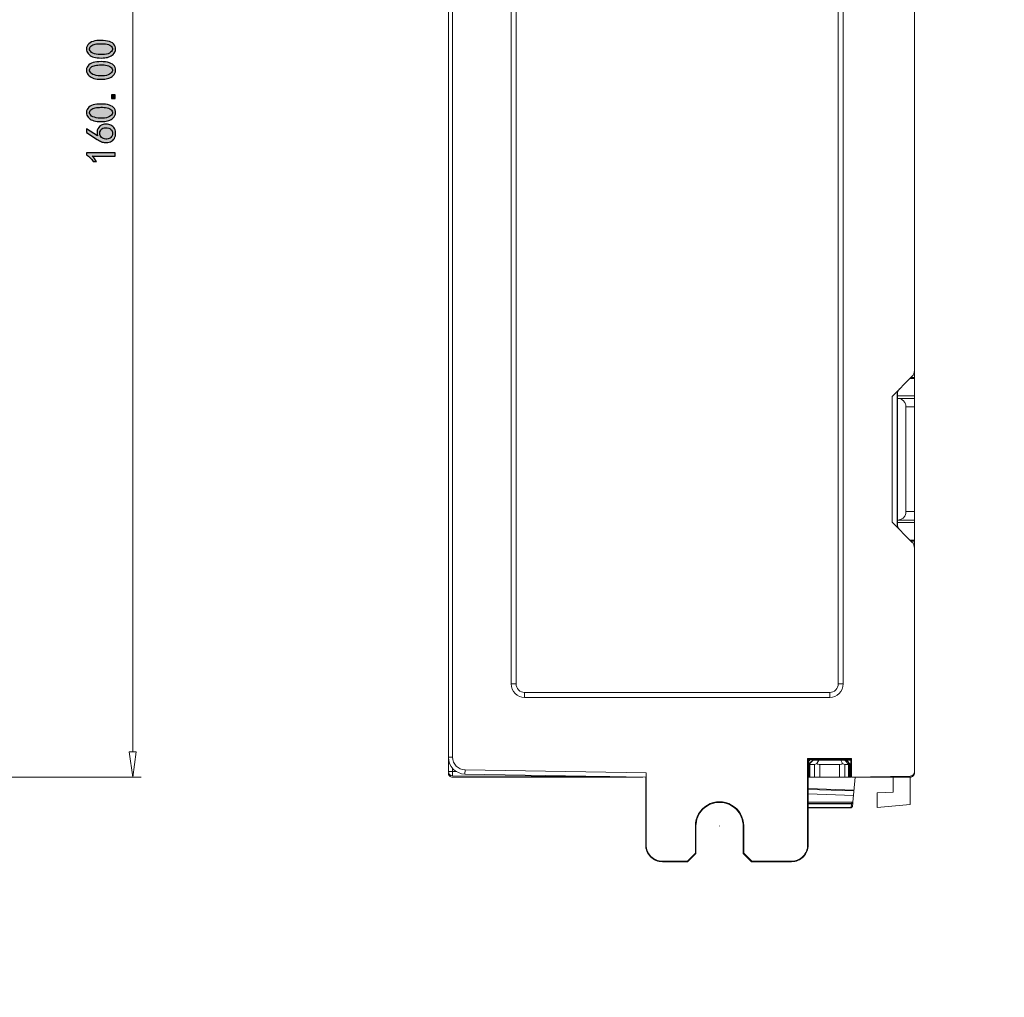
# Model space of a CAD drawing. Header units: millimetres. Extents: x -296 to 295, y -209 to 209.
# Tile 134 of 140: x 63 to 179, y -25 to 91. Entities that reach past the tile are written whole.
import ezdxf

# ---------------------------------------------------------------- set-up
doc = ezdxf.new("R2010")
doc.units = ezdxf.units.MM
doc.header["$MEASUREMENT"] = 0
doc.layers.add('layer 1', color=7, linetype='Continuous')

msp = doc.modelspace()

# ---------------------------------------------------------------- hatches: boundary and pattern name
at = {"layer": 'layer 1'}
h = msp.add_hatch(color=18, dxfattribs=at)
edge = h.paths.add_edge_path()
edge.add_spline(control_points=[(72.3678, 86.1546), (72.0228, 86.168), (71.7495, 86.2163), (71.5478, 86.3013), (71.3461, 86.3855), (71.1795, 86.5063), (71.0495, 86.6621), (70.9195, 86.8188), (70.8545, 87.0105), (70.8545, 87.2388), (70.8545, 87.4663), (70.9486, 87.6646), (71.1378, 87.8346), (71.3261, 88.0038), (71.5636, 88.1146), (71.8503, 88.1663), (72.137, 88.2188), (72.4653, 88.2346), (72.837, 88.2155), (73.2078, 88.1955), (73.5103, 88.1305), (73.7445, 88.0196), (73.9795, 87.9088), (74.142, 87.743), (74.2328, 87.5221), (74.3245, 87.3005), (74.3145, 87.0788), (74.2036, 86.858), (74.0928, 86.6363), (73.947, 86.4805), (73.7645, 86.3888), (73.582, 86.298), (73.3903, 86.233), (73.1878, 86.1938), (72.9861, 86.1546), (72.7128, 86.1413), (72.3678, 86.1546)], knot_values=[0, 0, 0, 0, 0.08333333, 0.08333333, 0.08333333, 0.16666667, 0.16666667, 0.16666667, 0.25, 0.25, 0.25, 0.33333333, 0.33333333, 0.33333333, 0.41666667, 0.41666667, 0.41666667, 0.5, 0.5, 0.5, 0.58333333, 0.58333333, 0.58333333, 0.66666667, 0.66666667, 0.66666667, 0.75, 0.75, 0.75, 0.83333333, 0.83333333, 0.83333333, 0.91666667, 0.91666667, 0.91666667, 1, 1, 1, 1], degree=3, periodic=1)
h = msp.add_hatch(color=18, dxfattribs=at)
edge = h.paths.add_edge_path()
edge.add_spline(control_points=[(72.2503, 86.5646), (72.6086, 86.5255), (72.9278, 86.5388), (73.2078, 86.6038), (73.4878, 86.6688), (73.6861, 86.7763), (73.8036, 86.9263), (73.9203, 87.0755), (73.9436, 87.2288), (73.872, 87.3855), (73.8003, 87.5413), (73.657, 87.6555), (73.442, 87.7271), (73.227, 87.7988), (72.9928, 87.8346), (72.7386, 87.8346), (72.4853, 87.8346), (72.2536, 87.8246), (72.0453, 87.8046), (71.837, 87.7855), (71.6486, 87.7271), (71.4795, 87.6288), (71.3103, 87.5313), (71.222, 87.4013), (71.2153, 87.2388), (71.2086, 87.0755), (71.2903, 86.933), (71.4595, 86.8088), (71.6286, 86.6855), (71.8928, 86.6038), (72.2503, 86.5646)], knot_values=[0, 0, 0, 0, 0.1, 0.1, 0.1, 0.2, 0.2, 0.2, 0.3, 0.3, 0.3, 0.4, 0.4, 0.4, 0.5, 0.5, 0.5, 0.6, 0.6, 0.6, 0.7, 0.7, 0.7, 0.8, 0.8, 0.8, 0.9, 0.9, 0.9, 1, 1, 1, 1], degree=3, periodic=1)
h = msp.add_hatch(color=18, dxfattribs=at)
edge = h.paths.add_edge_path()
edge.add_spline(control_points=[(72.3678, 83.6546), (72.0228, 83.668), (71.7495, 83.7163), (71.5478, 83.8013), (71.3461, 83.8855), (71.1795, 84.0063), (71.0495, 84.1621), (70.9195, 84.3188), (70.8545, 84.5105), (70.8545, 84.7388), (70.8545, 84.9663), (70.9486, 85.1646), (71.1378, 85.3346), (71.3261, 85.5038), (71.5636, 85.6146), (71.8503, 85.6663), (72.137, 85.7188), (72.4653, 85.7346), (72.837, 85.7155), (73.2078, 85.6955), (73.5103, 85.6305), (73.7445, 85.5196), (73.9795, 85.4088), (74.142, 85.243), (74.2328, 85.0221), (74.3245, 84.8005), (74.3145, 84.5788), (74.2036, 84.358), (74.0928, 84.1363), (73.947, 83.9805), (73.7645, 83.8888), (73.582, 83.798), (73.3903, 83.733), (73.1878, 83.6938), (72.9861, 83.6546), (72.7128, 83.6413), (72.3678, 83.6546)], knot_values=[0, 0, 0, 0, 0.08333333, 0.08333333, 0.08333333, 0.16666667, 0.16666667, 0.16666667, 0.25, 0.25, 0.25, 0.33333333, 0.33333333, 0.33333333, 0.41666667, 0.41666667, 0.41666667, 0.5, 0.5, 0.5, 0.58333333, 0.58333333, 0.58333333, 0.66666667, 0.66666667, 0.66666667, 0.75, 0.75, 0.75, 0.83333333, 0.83333333, 0.83333333, 0.91666667, 0.91666667, 0.91666667, 1, 1, 1, 1], degree=3, periodic=1)
h = msp.add_hatch(color=18, dxfattribs=at)
edge = h.paths.add_edge_path()
edge.add_spline(control_points=[(72.2503, 84.0646), (72.6086, 84.0255), (72.9278, 84.0388), (73.2078, 84.1038), (73.4878, 84.1688), (73.6861, 84.2763), (73.8036, 84.4263), (73.9203, 84.5755), (73.9436, 84.7288), (73.872, 84.8855), (73.8003, 85.0413), (73.657, 85.1555), (73.442, 85.2271), (73.227, 85.2988), (72.9928, 85.3346), (72.7386, 85.3346), (72.4853, 85.3346), (72.2536, 85.3246), (72.0453, 85.3046), (71.837, 85.2855), (71.6486, 85.2271), (71.4795, 85.1288), (71.3103, 85.0313), (71.222, 84.9013), (71.2153, 84.7388), (71.2086, 84.5755), (71.2903, 84.433), (71.4595, 84.3088), (71.6286, 84.1855), (71.8928, 84.1038), (72.2503, 84.0646)], knot_values=[0, 0, 0, 0, 0.1, 0.1, 0.1, 0.2, 0.2, 0.2, 0.3, 0.3, 0.3, 0.4, 0.4, 0.4, 0.5, 0.5, 0.5, 0.6, 0.6, 0.6, 0.7, 0.7, 0.7, 0.8, 0.8, 0.8, 0.9, 0.9, 0.9, 1, 1, 1, 1], degree=3, periodic=1)
h = msp.add_hatch(color=18, dxfattribs=at)
edge = h.paths.add_edge_path()
edge.add_spline(control_points=[(74.2528, 81.8188), (74.2528, 81.8188), (74.2528, 81.3696), (74.2528, 81.3696), (74.2528, 81.3696), (73.8228, 81.3696), (73.8228, 81.3696), (73.8228, 81.3696), (73.8228, 81.8188), (73.8228, 81.8188), (73.8228, 81.8188), (74.2528, 81.8188), (74.2528, 81.8188)], knot_values=[0, 0, 0, 0, 0.25, 0.25, 0.25, 0.5, 0.5, 0.5, 0.75, 0.75, 0.75, 1, 1, 1, 1], degree=3, periodic=1)
h = msp.add_hatch(color=18, dxfattribs=at)
edge = h.paths.add_edge_path()
edge.add_spline(control_points=[(72.3678, 78.6546), (72.0228, 78.668), (71.7495, 78.7163), (71.5478, 78.8013), (71.3461, 78.8855), (71.1795, 79.0063), (71.0495, 79.1621), (70.9195, 79.3188), (70.8545, 79.5105), (70.8545, 79.7388), (70.8545, 79.9663), (70.9486, 80.1646), (71.1378, 80.3346), (71.3261, 80.5038), (71.5636, 80.6146), (71.8503, 80.6663), (72.137, 80.7188), (72.4653, 80.7346), (72.837, 80.7155), (73.2078, 80.6955), (73.5103, 80.6305), (73.7445, 80.5196), (73.9795, 80.4088), (74.142, 80.243), (74.2328, 80.0221), (74.3245, 79.8005), (74.3145, 79.5788), (74.2036, 79.358), (74.0928, 79.1363), (73.947, 78.9805), (73.7645, 78.8888), (73.582, 78.798), (73.3903, 78.733), (73.1878, 78.6938), (72.9861, 78.6546), (72.7128, 78.6413), (72.3678, 78.6546)], knot_values=[0, 0, 0, 0, 0.08333333, 0.08333333, 0.08333333, 0.16666667, 0.16666667, 0.16666667, 0.25, 0.25, 0.25, 0.33333333, 0.33333333, 0.33333333, 0.41666667, 0.41666667, 0.41666667, 0.5, 0.5, 0.5, 0.58333333, 0.58333333, 0.58333333, 0.66666667, 0.66666667, 0.66666667, 0.75, 0.75, 0.75, 0.83333333, 0.83333333, 0.83333333, 0.91666667, 0.91666667, 0.91666667, 1, 1, 1, 1], degree=3, periodic=1)
h = msp.add_hatch(color=18, dxfattribs=at)
edge = h.paths.add_edge_path()
edge.add_spline(control_points=[(72.2503, 79.0646), (72.6086, 79.0255), (72.9278, 79.0388), (73.2078, 79.1038), (73.4878, 79.1688), (73.6861, 79.2763), (73.8036, 79.4263), (73.9203, 79.5755), (73.9436, 79.7288), (73.872, 79.8855), (73.8003, 80.0413), (73.657, 80.1555), (73.442, 80.2271), (73.227, 80.2988), (72.9928, 80.3346), (72.7386, 80.3346), (72.4853, 80.3346), (72.2536, 80.3246), (72.0453, 80.3046), (71.837, 80.2855), (71.6486, 80.2271), (71.4795, 80.1288), (71.3103, 80.0313), (71.222, 79.9013), (71.2153, 79.7388), (71.2086, 79.5755), (71.2903, 79.433), (71.4595, 79.3088), (71.6286, 79.1855), (71.8928, 79.1038), (72.2503, 79.0646)], knot_values=[0, 0, 0, 0, 0.1, 0.1, 0.1, 0.2, 0.2, 0.2, 0.3, 0.3, 0.3, 0.4, 0.4, 0.4, 0.5, 0.5, 0.5, 0.6, 0.6, 0.6, 0.7, 0.7, 0.7, 0.8, 0.8, 0.8, 0.9, 0.9, 0.9, 1, 1, 1, 1], degree=3, periodic=1)
h = msp.add_hatch(color=18, dxfattribs=at)
edge = h.paths.add_edge_path()
edge.add_spline(control_points=[(73.0903, 76.1738), (72.902, 76.1871), (72.742, 76.223), (72.612, 76.2813), (72.482, 76.3405), (72.3186, 76.428), (72.1236, 76.5455), (72.1236, 76.5455), (70.8736, 77.3463), (70.8736, 77.3463), (70.8736, 77.3463), (70.8736, 77.7955), (70.8736, 77.7955), (70.8736, 77.7955), (72.1628, 76.9746), (72.1628, 76.9746), (72.072, 77.3263), (72.0845, 77.6063), (72.202, 77.8146), (72.3186, 78.023), (72.4528, 78.163), (72.602, 78.2346), (72.752, 78.3063), (72.9145, 78.3455), (73.0903, 78.3521), (73.2661, 78.358), (73.4386, 78.3321), (73.6078, 78.2738), (73.777, 78.2155), (73.9303, 78.1113), (74.067, 77.9613), (74.2036, 77.8113), (74.2786, 77.603), (74.292, 77.3363), (74.3045, 77.0696), (74.2561, 76.8413), (74.1453, 76.653), (74.0345, 76.4638), (73.8786, 76.3338), (73.6761, 76.2621), (73.4745, 76.1905), (73.2795, 76.1613), (73.0903, 76.1738)], knot_values=[0, 0, 0, 0, 0.07142857, 0.07142857, 0.07142857, 0.14285714, 0.14285714, 0.14285714, 0.21428571, 0.21428571, 0.21428571, 0.28571429, 0.28571429, 0.28571429, 0.35714286, 0.35714286, 0.35714286, 0.42857143, 0.42857143, 0.42857143, 0.5, 0.5, 0.5, 0.57142857, 0.57142857, 0.57142857, 0.64285714, 0.64285714, 0.64285714, 0.71428571, 0.71428571, 0.71428571, 0.78571429, 0.78571429, 0.78571429, 0.85714286, 0.85714286, 0.85714286, 0.92857143, 0.92857143, 0.92857143, 1, 1, 1, 1], degree=3, periodic=1)
h = msp.add_hatch(color=18, dxfattribs=at)
edge = h.paths.add_edge_path()
edge.add_spline(control_points=[(73.7353, 76.7796), (73.8586, 76.8971), (73.927, 77.053), (73.9403, 77.248), (73.9528, 77.4438), (73.8878, 77.6063), (73.7445, 77.7363), (73.602, 77.8671), (73.3936, 77.9321), (73.1195, 77.9321), (72.8461, 77.9321), (72.6578, 77.8505), (72.5536, 77.688), (72.4495, 77.5246), (72.4103, 77.343), (72.4361, 77.1413), (72.462, 76.9388), (72.5603, 76.793), (72.7295, 76.7013), (72.8986, 76.6105), (73.0778, 76.5713), (73.2661, 76.5846), (73.4553, 76.5971), (73.6111, 76.6621), (73.7353, 76.7796)], knot_values=[0, 0, 0, 0, 0.125, 0.125, 0.125, 0.25, 0.25, 0.25, 0.375, 0.375, 0.375, 0.5, 0.5, 0.5, 0.625, 0.625, 0.625, 0.75, 0.75, 0.75, 0.875, 0.875, 0.875, 1, 1, 1, 1], degree=3, periodic=1)
h = msp.add_hatch(color=18, dxfattribs=at)
edge = h.paths.add_edge_path()
edge.add_spline(control_points=[(71.5378, 74.573), (71.707, 74.403), (71.8695, 74.1888), (72.0261, 73.928), (72.0261, 73.928), (71.6553, 73.928), (71.6553, 73.928), (71.4336, 74.2538), (71.1728, 74.5205), (70.8736, 74.7288), (70.8736, 74.7288), (70.8736, 74.963), (70.8736, 74.963), (70.8736, 74.963), (74.2328, 74.963), (74.2328, 74.963), (74.2328, 74.963), (74.2328, 74.573), (74.2328, 74.573), (74.2328, 74.573), (71.5378, 74.573), (71.5378, 74.573)], knot_values=[0, 0, 0, 0, 0.14285714, 0.14285714, 0.14285714, 0.28571429, 0.28571429, 0.28571429, 0.42857143, 0.42857143, 0.42857143, 0.57142857, 0.57142857, 0.57142857, 0.71428571, 0.71428571, 0.71428571, 0.85714286, 0.85714286, 0.85714286, 1, 1, 1, 1], degree=3, periodic=1)
h = msp.add_hatch(color=18, dxfattribs=at)
edge = h.paths.add_edge_path()
edge.add_spline(control_points=[(76.3136, 1.3214), (76.3136, 1.3269), (76.3091, 1.3314), (76.3036, 1.3314), (76.298, 1.3314), (76.2936, 1.3269), (76.2936, 1.3214), (76.2936, 1.3158), (76.298, 1.3114), (76.3036, 1.3114), (76.3091, 1.3114), (76.3136, 1.3158), (76.3136, 1.3214)], knot_values=[0, 0, 0, 0, 0.25, 0.25, 0.25, 0.5, 0.5, 0.5, 0.75, 0.75, 0.75, 1, 1, 1, 1], degree=3, periodic=1)
h = msp.add_hatch(color=18, dxfattribs=at)
edge = h.paths.add_edge_path()
edge.add_spline(control_points=[(145.5597, -4.4286), (145.5597, -4.4231), (145.5552, -4.4186), (145.5497, -4.4186), (145.5442, -4.4186), (145.5397, -4.4231), (145.5397, -4.4286), (145.5397, -4.4342), (145.5442, -4.4386), (145.5497, -4.4386), (145.5552, -4.4386), (145.5597, -4.4342), (145.5597, -4.4286)], knot_values=[0, 0, 0, 0, 0.25, 0.25, 0.25, 0.5, 0.5, 0.5, 0.75, 0.75, 0.75, 1, 1, 1, 1], degree=3, periodic=1)

# ---------------------------------------------------------------- linework, layer by layer
at = {"layer": 'layer 1', "color": 1, "lineweight": 0}
msp.add_open_spline([(295.3283, 209.2747), (295.3283, 209.2747), (295.3283, -208.9236), (295.3283, -208.9236), (295.3283, -208.9236), (-296.1944, -208.9236), (-296.1944, -208.9236), (-296.1944, -208.9236), (-296.1944, 209.2747), (-296.1944, 209.2747), (-296.1944, 209.2747), (295.3283, 209.2747), (295.3283, 209.2747)], degree=3, knots=[0, 0, 0, 0, 0.25, 0.25, 0.25, 0.5, 0.5, 0.5, 0.75, 0.75, 0.75, 1, 1, 1, 1], dxfattribs=at)
at = {"layer": 'layer 1', "color": 5, "lineweight": 0}
msp.add_open_spline([(-281.2487, 194.7284), (-281.2487, 194.7284), (-281.2487, -197.0649), (-281.2487, -197.0649), (-281.2487, -197.0649), (283.3586, -197.0649), (283.3586, -197.0649)], degree=3, knots=[0, 0, 0, 0, 0.5, 0.5, 0.5, 1, 1, 1, 1], dxfattribs=at)
at = {"layer": 'layer 1', "lineweight": 9}
for points in [[(113.5497, 1.9915), (113.5497, 1.9915), (113.5497, 160.6205), (113.5497, 160.6205)], [(114.0497, 159.0115), (114.0497, 159.0115), (114.0497, 3.6926), (114.0497, 3.6926)], [(120.9538, 12.3214), (120.9538, 12.3214), (120.9538, 145.3214), (120.9538, 145.3214)], [(121.5497, 12.3214), (121.5497, 12.3214), (121.5497, 145.3214), (121.5497, 145.3214)], [(159.5497, 145.3214), (159.5497, 145.3214), (159.5497, 12.3214), (159.5497, 12.3214)], [(160.1456, 145.3214), (160.1456, 145.3214), (160.1456, 12.3214), (160.1456, 12.3214)], [(168.5497, 49.2856), (168.5497, 49.2856), (168.5497, 113.3571), (168.5497, 113.3571)], [(168.2568, 48.5785), (168.4443, 48.766), (168.5497, 49.0203), (168.5497, 49.2856)], [(168.5497, 28.3571), (168.5497, 28.3571), (168.5497, 49.2856), (168.5497, 49.2856)], [(168.2568, 48.5785), (168.2568, 48.5785), (165.9223, 46.244), (165.9223, 46.244)], [(168.5497, 48.3563), (168.5497, 48.3563), (168.0346, 48.3563), (168.0346, 48.3563)], [(168.1511, 48.4727), (168.1511, 48.4727), (168.5497, 48.4727), (168.5497, 48.4727)], [(166.7926, 47.1142), (166.605, 46.9267), (166.4997, 46.6724), (166.4997, 46.4071)], [(166.5323, 46.6518), (166.5326, 46.4293), (166.5331, 46.2966), (166.5336, 46.2865)], [(165.9223, 31.3987), (165.9223, 31.3987), (165.9223, 46.244), (165.9223, 46.244)], [(166.4997, 31.2356), (166.4997, 31.2356), (166.4997, 46.4071), (166.4997, 46.4071)], [(166.5336, 46.2865), (166.5336, 46.2865), (168.5497, 46.2865), (168.5497, 46.2865)], [(166.5479, 46.0001), (166.5479, 46.0001), (166.5336, 46.2865), (166.5336, 46.2865)], [(166.5779, 45.9995), (166.5779, 45.9995), (166.5479, 45.9995), (166.5479, 45.9995)], [(166.5479, 45.9995), (166.5479, 45.9995), (166.5479, 31.6432), (166.5479, 31.6432)], [(168.5497, 45.9989), (168.5497, 45.9989), (166.5808, 45.9989), (166.5808, 45.9989)], [(167.5497, 44.9995), (167.5497, 44.9995), (168.5497, 44.9995), (168.5497, 44.9995)], [(167.5497, 44.9995), (167.5497, 44.9995), (167.5497, 32.6432), (167.5497, 32.6432)], [(166.5448, 43.0706), (166.5448, 43.0706), (166.4997, 43.0714), (166.4997, 43.0714)], [(166.5448, 34.5721), (166.5448, 34.5721), (166.4997, 34.5714), (166.4997, 34.5714)], [(168.5497, 32.6432), (168.5497, 32.6432), (167.5497, 32.6432), (167.5497, 32.6432)], [(165.9223, 31.3987), (165.9223, 31.3987), (168.2568, 29.0642), (168.2568, 29.0642)], [(166.5336, 31.3563), (166.5336, 31.3563), (166.5479, 31.6426), (166.5479, 31.6426)], [(166.5479, 31.6432), (166.5479, 31.6432), (166.5797, 31.6432), (166.5797, 31.6432)], [(166.5829, 31.6438), (166.5829, 31.6438), (168.5497, 31.6438), (168.5497, 31.6438)], [(166.4997, 31.2356), (166.4997, 30.9703), (166.605, 30.716), (166.7926, 30.5285)], [(166.5336, 31.3563), (166.5331, 31.3461), (166.5326, 31.2134), (166.5323, 30.9909)], [(168.5497, 31.3563), (168.5497, 31.3563), (166.5336, 31.3563), (166.5336, 31.3563)], [(168.0346, 29.2865), (168.0346, 29.2865), (168.5497, 29.2865), (168.5497, 29.2865)], [(168.5497, 29.17), (168.5497, 29.17), (168.1511, 29.17), (168.1511, 29.17)], [(168.5497, 28.3571), (168.5497, 28.6224), (168.4443, 28.8767), (168.2568, 29.0642)], [(168.5497, 1.9421), (168.5497, 1.9421), (168.5497, 28.3571), (168.5497, 28.3571)], [(120.9538, 12.3214), (120.9538, 12.3214), (121.5497, 12.3214), (121.5497, 12.3214)], [(159.5497, 12.3214), (159.5497, 12.3214), (160.1456, 12.3214), (160.1456, 12.3214)], [(158.5497, 11.3214), (158.5497, 11.3214), (122.5497, 11.3214), (122.5497, 11.3214)], [(122.5497, 11.3214), (122.5497, 11.3214), (122.5497, 10.7255), (122.5497, 10.7255)], [(158.5497, 10.7255), (158.5497, 10.7255), (122.5497, 10.7255), (122.5497, 10.7255)], [(158.5497, 10.7255), (158.5497, 10.7255), (158.5497, 11.3214), (158.5497, 11.3214)], [(76.3036, 1.3214), (76.3036, 1.3214), (75.9036, 4.3214), (75.9036, 4.3214)], [(113.5497, 3.6926), (113.5497, 3.6926), (114.0497, 3.6926), (114.0497, 3.6926)], [(113.5497, 3.6926), (113.5497, 2.6016), (114.424, 1.7119), (115.5148, 1.6929)], [(114.0497, 3.6926), (114.0497, 2.8744), (114.7054, 2.2071), (115.5235, 2.1928)], [(155.9473, 3.5339), (155.9473, 3.5339), (161.1357, 3.5339), (161.1357, 3.5339)], [(156.0497, 3.4316), (156.0497, 3.4316), (155.9473, 3.5339), (155.9473, 3.5339)], [(155.9473, -6.6786), (155.9473, -6.6786), (155.9473, 3.5339), (155.9473, 3.5339)], [(161.0497, 3.4481), (161.0497, 3.4481), (161.1357, 3.5339), (161.1357, 3.5339)], [(161.1357, 3.5339), (161.1357, 3.5339), (161.1357, 1.3214), (161.1357, 1.3214)], [(114.0453, 2.4043), (114.0453, 2.4043), (114.0453, 1.9915), (114.0453, 1.9915)], [(156.0473, 2.1996), (156.0488, 2.2868), (156.0497, 2.4051), (156.0497, 2.5285)], [(156.0497, 3.4315), (156.0497, 3.4315), (158.0498, 3.4315), (158.0498, 3.4315)], [(156.0497, 2.5285), (156.0497, 2.5285), (156.0497, 3.4315), (156.0497, 3.4315)], [(156.0497, 3.3937), (156.0497, 3.3937), (156.2688, 3.3927), (156.2688, 3.3927)], [(156.2688, 3.3927), (156.2688, 3.3927), (156.0497, 3.1595), (156.0497, 3.1595)], [(156.0997, 2.8885), (156.0997, 2.8885), (156.6006, 3.3894), (156.6006, 3.3894)], [(156.0997, 1.3214), (156.0997, 1.3214), (156.0997, 2.8885), (156.0997, 2.8885)], [(156.1255, 2.8487), (156.1255, 2.8487), (156.0997, 2.8233), (156.0997, 2.8233)], [(156.1255, 2.8487), (156.1255, 2.8487), (156.6006, 3.324), (156.6006, 3.324)], [(156.2004, 2.8231), (156.2004, 2.8231), (156.2002, 1.3214), (156.2002, 1.3214)], [(156.7494, 2.8214), (156.7494, 2.8214), (156.2004, 2.8231), (156.2004, 2.8231)], [(156.6006, 3.324), (156.6006, 3.324), (156.6006, 3.3894), (156.6006, 3.3894)], [(156.6006, 3.324), (156.6006, 3.324), (157.2549, 3.322), (157.2549, 3.322)], [(156.7492, 1.3214), (156.7492, 1.3214), (156.7494, 2.8214), (156.7494, 2.8214)], [(157.0241, 2.9216), (157.0241, 2.9216), (157.2549, 3.322), (157.2549, 3.322)], [(157.0241, 2.9216), (157.138, 2.8558), (157.2672, 2.8212), (157.3987, 2.8212)], [(159.8445, 3.322), (159.8445, 3.322), (157.2549, 3.322), (157.2549, 3.322)], [(159.7006, 2.8212), (159.7006, 2.8212), (157.3987, 2.8212), (157.3987, 2.8212)], [(157.3987, 1.3214), (157.3987, 1.3214), (157.3987, 2.8212), (157.3987, 2.8212)], [(161.0497, 3.4319), (161.0497, 3.4319), (158.0498, 3.431), (158.0498, 3.431)], [(159.854, 3.341), (159.854, 3.341), (159.0954, 3.341), (159.0954, 3.341)], [(159.7006, 2.8212), (159.8321, 2.8212), (159.9613, 2.8558), (160.0753, 2.9216)], [(159.7006, 2.8212), (159.7006, 2.8212), (159.7006, 1.3214), (159.7006, 1.3214)], [(159.8445, 3.322), (159.8445, 3.322), (160.324, 3.3235), (160.324, 3.3235)], [(160.0753, 2.9216), (160.0753, 2.9216), (159.8445, 3.322), (159.8445, 3.322)], [(160.5226, 3.3308), (160.5226, 3.3308), (160.324, 3.3235), (160.324, 3.3235)], [(160.8131, 2.8273), (160.8131, 2.8273), (160.324, 3.3235), (160.324, 3.3235)], [(160.7759, 2.8227), (160.7759, 2.8227), (160.35, 2.8214), (160.35, 2.8214)], [(160.35, 2.8214), (160.35, 2.8214), (160.3502, 1.3214), (160.3502, 1.3214)], [(160.5226, 3.3308), (160.5226, 3.3308), (161.0497, 3.3308), (161.0497, 3.3308)], [(160.9997, 2.829), (160.9997, 2.829), (160.5226, 3.3308), (160.5226, 3.3308)], [(160.8131, 2.8273), (160.801, 2.824), (160.7884, 2.8227), (160.7759, 2.8227)], [(160.7761, 1.3214), (160.7761, 1.3214), (160.7759, 2.8227), (160.7759, 2.8227)], [(160.9997, 2.829), (160.9997, 2.829), (160.876, 2.7778), (160.876, 2.7778)], [(160.876, 2.7778), (160.876, 2.7778), (160.8761, 1.3214), (160.8761, 1.3214)], [(160.9988, 2.8299), (160.9988, 2.8299), (161.0497, 2.8299), (161.0497, 2.8299)], [(160.9997, 2.8299), (160.9997, 2.8299), (160.9997, 1.3214), (160.9997, 1.3214)], [(161.0497, 3.4486), (161.0497, 3.4486), (161.0497, 1.3198), (161.0497, 1.3198)], [(113.5497, 1.9915), (113.5497, 1.9915), (114.0453, 1.9915), (114.0453, 1.9915)], [(113.5497, 1.9915), (113.5497, 1.7164), (113.7719, 1.493), (114.0471, 1.4915)], [(114.5439, 1.9889), (114.5439, 1.9889), (114.0453, 1.9915), (114.0453, 1.9915)], [(114.0471, 1.4915), (114.0471, 1.4915), (132.6212, 1.3943), (132.6212, 1.3943)], [(136.5031, 1.3214), (136.5031, 1.3214), (114.0497, 1.3214), (114.0497, 1.3214)], [(115.5235, 2.1928), (115.5235, 2.1928), (115.5148, 1.6929), (115.5148, 1.6929)], [(136.8933, 1.3197), (136.8933, 1.3197), (115.5148, 1.6929), (115.5148, 1.6929)], [(136.902, 1.8196), (136.902, 1.8196), (115.5235, 2.1928), (115.5235, 2.1928)], [(136.8337, -6.6786), (136.8337, -6.6786), (136.8337, 1.3208), (136.8337, 1.3208)], [(136.902, 1.8197), (136.902, 1.8197), (136.902, -6.6786), (136.902, -6.6786)], [(156.0186, 1.3567), (156.0186, 1.3567), (156.0186, -6.6786), (156.0186, -6.6786)], [(156.0473, 2.1996), (156.0473, 2.1996), (156.035, 1.4927), (156.035, 1.4927)], [(156.0497, 1.3223), (156.0497, 1.3223), (156.0497, 1.4683), (156.0497, 1.4683)], [(156.0997, 1.3214), (156.0997, 1.3214), (161.0497, 1.3214), (161.0497, 1.3214)], [(161.0497, 1.3198), (161.0497, 1.3198), (168.0584, 1.4422), (168.0584, 1.4422)], [(161.1357, 1.3214), (161.1357, 1.3214), (168.0497, 1.3214), (168.0497, 1.3214)], [(161.291, -1.6359), (161.291, -1.6359), (161.5497, 1.3214), (161.5497, 1.3214)], [(166.0486, 1.3228), (166.0486, 1.3228), (166.0486, -0.4482), (166.0486, -0.4482)], [(168.0497, -1.9124), (168.0497, -1.9124), (168.0497, 1.3214), (168.0497, 1.3214)], [(168.0584, 1.4422), (168.3311, 1.4469), (168.5497, 1.6694), (168.5497, 1.9421)], [(156.0186, 0), (156.0186, 0), (161.4176, -0.1885), (161.4176, -0.1885)], [(156.0186, -0.1149), (156.0186, -0.1149), (161.4076, -0.3031), (161.4076, -0.3031)], [(161.362, -0.8241), (161.362, -0.8241), (156.0186, -0.6381), (156.0186, -0.6381)], [(166.0486, -0.4482), (166.0486, -0.4482), (164.1508, -0.531), (164.1508, -0.531)], [(164.1508, -0.531), (164.1508, -0.531), (164.1508, -2.2536), (164.1508, -2.2536)], [(156.0186, -1.6359), (156.0186, -1.6359), (161.291, -1.6359), (161.291, -1.6359)], [(161.1352, -1.7786), (161.1352, -1.7786), (156.0186, -1.7786), (156.0186, -1.7786)], [(156.0186, -1.8054), (156.0186, -1.8054), (161.131, -1.8054), (161.131, -1.8054)], [(161.0919, -2.2519), (161.0919, -2.2519), (156.0186, -2.2519), (156.0186, -2.2519)], [(156.0186, -2.2786), (156.0186, -2.2786), (161.0914, -2.2786), (161.0914, -2.2786)], [(161.2472, -2.1359), (161.2472, -2.1359), (161.0914, -2.2786), (161.0914, -2.2786)], [(161.0914, -2.2786), (161.0914, -2.2786), (161.0919, -2.2519), (161.0919, -2.2519)], [(161.0919, -2.2519), (161.0919, -2.2519), (161.131, -1.8054), (161.131, -1.8054)], [(161.0919, -2.2519), (161.1431, -2.2123), (161.1954, -2.1742), (161.2472, -2.1356)], [(161.131, -1.8054), (161.131, -1.8054), (161.2868, -1.6836), (161.2868, -1.6836)], [(161.1352, -1.7786), (161.1352, -1.7786), (161.291, -1.6359), (161.291, -1.6359)], [(161.2868, -1.6836), (161.2868, -1.6836), (161.2472, -2.1359), (161.2472, -2.1359)], [(164.1508, -2.2536), (164.1508, -2.2536), (168.0497, -1.9124), (168.0497, -1.9124)], [(142.7666, -4.4286), (142.7666, -4.4286), (142.6973, -4.4286), (142.6973, -4.4286)], [(142.6973, -7.6363), (142.6973, -7.6363), (142.6973, -4.4286), (142.6973, -4.4286)], [(142.7666, -4.4286), (142.7666, -4.4286), (142.7666, -7.6649), (142.7666, -7.6649)], [(148.402, -4.4286), (148.402, -4.4286), (148.3319, -4.4286), (148.3319, -4.4286)], [(148.3319, -7.6653), (148.3319, -7.6653), (148.3319, -4.4286), (148.3319, -4.4286)], [(148.402, -4.4286), (148.402, -4.4286), (148.402, -7.6363), (148.402, -7.6363)], [(136.8337, -6.6786), (136.8337, -6.6786), (136.902, -6.6786), (136.902, -6.6786)], [(155.9473, -6.6786), (155.9473, -6.6786), (156.0186, -6.6786), (156.0186, -6.6786)], [(142.6973, -7.6363), (142.6973, -7.6363), (141.7573, -8.5763), (141.7573, -8.5763)], [(141.7861, -8.6452), (141.7861, -8.6452), (142.7666, -7.6649), (142.7666, -7.6649)], [(142.7666, -7.6649), (142.7666, -7.6649), (142.6973, -7.6363), (142.6973, -7.6363)], [(148.3319, -7.6653), (148.3319, -7.6653), (148.402, -7.6363), (148.402, -7.6363)], [(148.3319, -7.6653), (148.3319, -7.6653), (149.3133, -8.6469), (149.3133, -8.6469)], [(149.3421, -8.5763), (149.3421, -8.5763), (148.402, -7.6363), (148.402, -7.6363)], [(138.8, -8.5763), (138.8, -8.5763), (141.7573, -8.5763), (141.7573, -8.5763)], [(138.8, -8.5763), (138.8, -8.5763), (138.8, -8.645), (138.8, -8.645)], [(141.786, -8.6454), (141.786, -8.6454), (138.8, -8.645), (138.8, -8.645)], [(141.786, -8.6453), (141.786, -8.6453), (141.7573, -8.5763), (141.7573, -8.5763)], [(149.3131, -8.6466), (149.3131, -8.6466), (149.3421, -8.5763), (149.3421, -8.5763)], [(154.0501, -8.6473), (154.0501, -8.6473), (149.3131, -8.6466), (149.3131, -8.6466)], [(149.3421, -8.5763), (149.3421, -8.5763), (154.0501, -8.5763), (154.0501, -8.5763)], [(154.0501, -8.6473), (154.0501, -8.6473), (154.0501, -8.5763), (154.0501, -8.5763)]]:
    msp.add_open_spline(points, degree=3, dxfattribs=at)
at = {"layer": 'layer 1', "lineweight": 0}
for points in [[(76.3036, 158.3214), (76.3036, 158.3214), (76.3036, 4.3214), (76.3036, 4.3214)], [(-16.1696, 1.3214), (-16.1696, 1.3214), (77.3036, 1.3214), (77.3036, 1.3214)]]:
    msp.add_open_spline(points, degree=3, dxfattribs=at)
at = {"layer": 'layer 1'}
for points, knots in [([(72.3678, 86.1546), (72.0228, 86.168), (71.7495, 86.2163), (71.5478, 86.3013), (71.3461, 86.3855), (71.1795, 86.5063), (71.0495, 86.6621), (70.9195, 86.8188), (70.8545, 87.0105), (70.8545, 87.2388), (70.8545, 87.4663), (70.9486, 87.6646), (71.1378, 87.8346), (71.3261, 88.0038), (71.5636, 88.1146), (71.8503, 88.1663), (72.137, 88.2188), (72.4653, 88.2346), (72.837, 88.2155), (73.2078, 88.1955), (73.5103, 88.1305), (73.7445, 88.0196), (73.9795, 87.9088), (74.142, 87.743), (74.2328, 87.5221), (74.3245, 87.3005), (74.3145, 87.0788), (74.2036, 86.858), (74.0928, 86.6363), (73.947, 86.4805), (73.7645, 86.3888), (73.582, 86.298), (73.3903, 86.233), (73.1878, 86.1938), (72.9861, 86.1546), (72.7128, 86.1413), (72.3678, 86.1546)], [0, 0, 0, 0, 0.08333333, 0.08333333, 0.08333333, 0.16666667, 0.16666667, 0.16666667, 0.25, 0.25, 0.25, 0.33333333, 0.33333333, 0.33333333, 0.41666667, 0.41666667, 0.41666667, 0.5, 0.5, 0.5, 0.58333333, 0.58333333, 0.58333333, 0.66666667, 0.66666667, 0.66666667, 0.75, 0.75, 0.75, 0.83333333, 0.83333333, 0.83333333, 0.91666667, 0.91666667, 0.91666667, 1, 1, 1, 1]), ([(72.2503, 86.5646), (72.6086, 86.5255), (72.9278, 86.5388), (73.2078, 86.6038), (73.4878, 86.6688), (73.6861, 86.7763), (73.8036, 86.9263), (73.9203, 87.0755), (73.9436, 87.2288), (73.872, 87.3855), (73.8003, 87.5413), (73.657, 87.6555), (73.442, 87.7271), (73.227, 87.7988), (72.9928, 87.8346), (72.7386, 87.8346), (72.4853, 87.8346), (72.2536, 87.8246), (72.0453, 87.8046), (71.837, 87.7855), (71.6486, 87.7271), (71.4795, 87.6288), (71.3103, 87.5313), (71.222, 87.4013), (71.2153, 87.2388), (71.2086, 87.0755), (71.2903, 86.933), (71.4595, 86.8088), (71.6286, 86.6855), (71.8928, 86.6038), (72.2503, 86.5646)], [0, 0, 0, 0, 0.1, 0.1, 0.1, 0.2, 0.2, 0.2, 0.3, 0.3, 0.3, 0.4, 0.4, 0.4, 0.5, 0.5, 0.5, 0.6, 0.6, 0.6, 0.7, 0.7, 0.7, 0.8, 0.8, 0.8, 0.9, 0.9, 0.9, 1, 1, 1, 1]), ([(72.3678, 83.6546), (72.0228, 83.668), (71.7495, 83.7163), (71.5478, 83.8013), (71.3461, 83.8855), (71.1795, 84.0063), (71.0495, 84.1621), (70.9195, 84.3188), (70.8545, 84.5105), (70.8545, 84.7388), (70.8545, 84.9663), (70.9486, 85.1646), (71.1378, 85.3346), (71.3261, 85.5038), (71.5636, 85.6146), (71.8503, 85.6663), (72.137, 85.7188), (72.4653, 85.7346), (72.837, 85.7155), (73.2078, 85.6955), (73.5103, 85.6305), (73.7445, 85.5196), (73.9795, 85.4088), (74.142, 85.243), (74.2328, 85.0221), (74.3245, 84.8005), (74.3145, 84.5788), (74.2036, 84.358), (74.0928, 84.1363), (73.947, 83.9805), (73.7645, 83.8888), (73.582, 83.798), (73.3903, 83.733), (73.1878, 83.6938), (72.9861, 83.6546), (72.7128, 83.6413), (72.3678, 83.6546)], [0, 0, 0, 0, 0.08333333, 0.08333333, 0.08333333, 0.16666667, 0.16666667, 0.16666667, 0.25, 0.25, 0.25, 0.33333333, 0.33333333, 0.33333333, 0.41666667, 0.41666667, 0.41666667, 0.5, 0.5, 0.5, 0.58333333, 0.58333333, 0.58333333, 0.66666667, 0.66666667, 0.66666667, 0.75, 0.75, 0.75, 0.83333333, 0.83333333, 0.83333333, 0.91666667, 0.91666667, 0.91666667, 1, 1, 1, 1]), ([(72.2503, 84.0646), (72.6086, 84.0255), (72.9278, 84.0388), (73.2078, 84.1038), (73.4878, 84.1688), (73.6861, 84.2763), (73.8036, 84.4263), (73.9203, 84.5755), (73.9436, 84.7288), (73.872, 84.8855), (73.8003, 85.0413), (73.657, 85.1555), (73.442, 85.2271), (73.227, 85.2988), (72.9928, 85.3346), (72.7386, 85.3346), (72.4853, 85.3346), (72.2536, 85.3246), (72.0453, 85.3046), (71.837, 85.2855), (71.6486, 85.2271), (71.4795, 85.1288), (71.3103, 85.0313), (71.222, 84.9013), (71.2153, 84.7388), (71.2086, 84.5755), (71.2903, 84.433), (71.4595, 84.3088), (71.6286, 84.1855), (71.8928, 84.1038), (72.2503, 84.0646)], [0, 0, 0, 0, 0.1, 0.1, 0.1, 0.2, 0.2, 0.2, 0.3, 0.3, 0.3, 0.4, 0.4, 0.4, 0.5, 0.5, 0.5, 0.6, 0.6, 0.6, 0.7, 0.7, 0.7, 0.8, 0.8, 0.8, 0.9, 0.9, 0.9, 1, 1, 1, 1]), ([(74.2528, 81.8188), (74.2528, 81.8188), (74.2528, 81.3696), (74.2528, 81.3696), (74.2528, 81.3696), (73.8228, 81.3696), (73.8228, 81.3696), (73.8228, 81.3696), (73.8228, 81.8188), (73.8228, 81.8188), (73.8228, 81.8188), (74.2528, 81.8188), (74.2528, 81.8188)], [0, 0, 0, 0, 0.25, 0.25, 0.25, 0.5, 0.5, 0.5, 0.75, 0.75, 0.75, 1, 1, 1, 1]), ([(72.3678, 78.6546), (72.0228, 78.668), (71.7495, 78.7163), (71.5478, 78.8013), (71.3461, 78.8855), (71.1795, 79.0063), (71.0495, 79.1621), (70.9195, 79.3188), (70.8545, 79.5105), (70.8545, 79.7388), (70.8545, 79.9663), (70.9486, 80.1646), (71.1378, 80.3346), (71.3261, 80.5038), (71.5636, 80.6146), (71.8503, 80.6663), (72.137, 80.7188), (72.4653, 80.7346), (72.837, 80.7155), (73.2078, 80.6955), (73.5103, 80.6305), (73.7445, 80.5196), (73.9795, 80.4088), (74.142, 80.243), (74.2328, 80.0221), (74.3245, 79.8005), (74.3145, 79.5788), (74.2036, 79.358), (74.0928, 79.1363), (73.947, 78.9805), (73.7645, 78.8888), (73.582, 78.798), (73.3903, 78.733), (73.1878, 78.6938), (72.9861, 78.6546), (72.7128, 78.6413), (72.3678, 78.6546)], [0, 0, 0, 0, 0.08333333, 0.08333333, 0.08333333, 0.16666667, 0.16666667, 0.16666667, 0.25, 0.25, 0.25, 0.33333333, 0.33333333, 0.33333333, 0.41666667, 0.41666667, 0.41666667, 0.5, 0.5, 0.5, 0.58333333, 0.58333333, 0.58333333, 0.66666667, 0.66666667, 0.66666667, 0.75, 0.75, 0.75, 0.83333333, 0.83333333, 0.83333333, 0.91666667, 0.91666667, 0.91666667, 1, 1, 1, 1]), ([(72.2503, 79.0646), (72.6086, 79.0255), (72.9278, 79.0388), (73.2078, 79.1038), (73.4878, 79.1688), (73.6861, 79.2763), (73.8036, 79.4263), (73.9203, 79.5755), (73.9436, 79.7288), (73.872, 79.8855), (73.8003, 80.0413), (73.657, 80.1555), (73.442, 80.2271), (73.227, 80.2988), (72.9928, 80.3346), (72.7386, 80.3346), (72.4853, 80.3346), (72.2536, 80.3246), (72.0453, 80.3046), (71.837, 80.2855), (71.6486, 80.2271), (71.4795, 80.1288), (71.3103, 80.0313), (71.222, 79.9013), (71.2153, 79.7388), (71.2086, 79.5755), (71.2903, 79.433), (71.4595, 79.3088), (71.6286, 79.1855), (71.8928, 79.1038), (72.2503, 79.0646)], [0, 0, 0, 0, 0.1, 0.1, 0.1, 0.2, 0.2, 0.2, 0.3, 0.3, 0.3, 0.4, 0.4, 0.4, 0.5, 0.5, 0.5, 0.6, 0.6, 0.6, 0.7, 0.7, 0.7, 0.8, 0.8, 0.8, 0.9, 0.9, 0.9, 1, 1, 1, 1]), ([(73.0903, 76.1738), (72.902, 76.1871), (72.742, 76.223), (72.612, 76.2813), (72.482, 76.3405), (72.3186, 76.428), (72.1236, 76.5455), (72.1236, 76.5455), (70.8736, 77.3463), (70.8736, 77.3463), (70.8736, 77.3463), (70.8736, 77.7955), (70.8736, 77.7955), (70.8736, 77.7955), (72.1628, 76.9746), (72.1628, 76.9746), (72.072, 77.3263), (72.0845, 77.6063), (72.202, 77.8146), (72.3186, 78.023), (72.4528, 78.163), (72.602, 78.2346), (72.752, 78.3063), (72.9145, 78.3455), (73.0903, 78.3521), (73.2661, 78.358), (73.4386, 78.3321), (73.6078, 78.2738), (73.777, 78.2155), (73.9303, 78.1113), (74.067, 77.9613), (74.2036, 77.8113), (74.2786, 77.603), (74.292, 77.3363), (74.3045, 77.0696), (74.2561, 76.8413), (74.1453, 76.653), (74.0345, 76.4638), (73.8786, 76.3338), (73.6761, 76.2621), (73.4745, 76.1905), (73.2795, 76.1613), (73.0903, 76.1738)], [0, 0, 0, 0, 0.07142857, 0.07142857, 0.07142857, 0.14285714, 0.14285714, 0.14285714, 0.21428571, 0.21428571, 0.21428571, 0.28571429, 0.28571429, 0.28571429, 0.35714286, 0.35714286, 0.35714286, 0.42857143, 0.42857143, 0.42857143, 0.5, 0.5, 0.5, 0.57142857, 0.57142857, 0.57142857, 0.64285714, 0.64285714, 0.64285714, 0.71428571, 0.71428571, 0.71428571, 0.78571429, 0.78571429, 0.78571429, 0.85714286, 0.85714286, 0.85714286, 0.92857143, 0.92857143, 0.92857143, 1, 1, 1, 1]), ([(73.7353, 76.7796), (73.8586, 76.8971), (73.927, 77.053), (73.9403, 77.248), (73.9528, 77.4438), (73.8878, 77.6063), (73.7445, 77.7363), (73.602, 77.8671), (73.3936, 77.9321), (73.1195, 77.9321), (72.8461, 77.9321), (72.6578, 77.8505), (72.5536, 77.688), (72.4495, 77.5246), (72.4103, 77.343), (72.4361, 77.1413), (72.462, 76.9388), (72.5603, 76.793), (72.7295, 76.7013), (72.8986, 76.6105), (73.0778, 76.5713), (73.2661, 76.5846), (73.4553, 76.5971), (73.6111, 76.6621), (73.7353, 76.7796)], [0, 0, 0, 0, 0.125, 0.125, 0.125, 0.25, 0.25, 0.25, 0.375, 0.375, 0.375, 0.5, 0.5, 0.5, 0.625, 0.625, 0.625, 0.75, 0.75, 0.75, 0.875, 0.875, 0.875, 1, 1, 1, 1]), ([(71.5378, 74.573), (71.707, 74.403), (71.8695, 74.1888), (72.0261, 73.928), (72.0261, 73.928), (71.6553, 73.928), (71.6553, 73.928), (71.4336, 74.2538), (71.1728, 74.5205), (70.8736, 74.7288), (70.8736, 74.7288), (70.8736, 74.963), (70.8736, 74.963), (70.8736, 74.963), (74.2328, 74.963), (74.2328, 74.963), (74.2328, 74.963), (74.2328, 74.573), (74.2328, 74.573), (74.2328, 74.573), (71.5378, 74.573), (71.5378, 74.573)], [0, 0, 0, 0, 0.14285714, 0.14285714, 0.14285714, 0.28571429, 0.28571429, 0.28571429, 0.42857143, 0.42857143, 0.42857143, 0.57142857, 0.57142857, 0.57142857, 0.71428571, 0.71428571, 0.71428571, 0.85714286, 0.85714286, 0.85714286, 1, 1, 1, 1])]:
    msp.add_open_spline(points, degree=3, knots=knots, dxfattribs=at)
at = {"layer": 'layer 1', "lineweight": 9}
for points, knots in [([(166.5779, 45.9995), (166.6887, 45.9959), (166.7998, 45.9738), (166.904, 45.9342), (167.0147, 45.8921), (167.1178, 45.8303), (167.207, 45.7526), (167.3072, 45.6653), (167.3899, 45.5578), (167.4484, 45.4378), (167.5146, 45.3017), (167.5497, 45.1494), (167.5497, 44.9995)], [0, 0, 0, 0, 0.25, 0.25, 0.25, 0.5, 0.5, 0.5, 0.75, 0.75, 0.75, 1, 1, 1, 1]), ([(167.5497, 32.6432), (167.5497, 32.4934), (167.5147, 32.3414), (167.4486, 32.2054), (167.3903, 32.0855), (167.3077, 31.9781), (167.2078, 31.8908), (167.1187, 31.813), (167.0159, 31.7512), (166.9053, 31.709), (166.8013, 31.6693), (166.6904, 31.6471), (166.5797, 31.6432)], [0, 0, 0, 0, 0.25, 0.25, 0.25, 0.5, 0.5, 0.5, 0.75, 0.75, 0.75, 1, 1, 1, 1]), ([(120.9538, 12.3214), (120.9538, 11.8981), (121.1219, 11.4922), (121.4212, 11.1929), (121.7205, 10.8936), (122.1264, 10.7255), (122.5497, 10.7255)], [0, 0, 0, 0, 0.5, 0.5, 0.5, 1, 1, 1, 1]), ([(121.5497, 12.3214), (121.5497, 12.0561), (121.655, 11.8018), (121.8426, 11.6142), (122.0301, 11.4267), (122.2845, 11.3214), (122.5497, 11.3214)], [0, 0, 0, 0, 0.5, 0.5, 0.5, 1, 1, 1, 1]), ([(158.5497, 10.7255), (158.9729, 10.7255), (159.3789, 10.8936), (159.6781, 11.1929), (159.9774, 11.4922), (160.1456, 11.8981), (160.1456, 12.3214)], [0, 0, 0, 0, 0.5, 0.5, 0.5, 1, 1, 1, 1]), ([(158.5497, 11.3214), (158.8149, 11.3214), (159.0693, 11.4267), (159.2568, 11.6142), (159.4443, 11.8018), (159.5497, 12.0561), (159.5497, 12.3214)], [0, 0, 0, 0, 0.5, 0.5, 0.5, 1, 1, 1, 1]), ([(75.9036, 4.3214), (75.9036, 4.3214), (76.7036, 4.3214), (76.7036, 4.3214), (76.7036, 4.3214), (76.3036, 1.3214), (76.3036, 1.3214)], [0, 0, 0, 0, 0.5, 0.5, 0.5, 1, 1, 1, 1]), ([(156.2007, 2.8231), (156.1929, 2.8231), (156.1851, 2.8235), (156.1773, 2.8247), (156.1583, 2.8276), (156.1389, 2.8353), (156.1255, 2.8487)], [0, 0, 0, 0, 0.5, 0.5, 0.5, 1, 1, 1, 1]), ([(156.2688, 3.3927), (156.3169, 3.3924), (156.3651, 3.3922), (156.4131, 3.3919), (156.4321, 3.3917), (156.4511, 3.3915), (156.4702, 3.3915), (156.4858, 3.3914), (156.5016, 3.3914), (156.517, 3.391), (156.529, 3.3908), (156.5408, 3.3904), (156.5535, 3.3906), (156.5625, 3.3908), (156.572, 3.3913), (156.5796, 3.3902), (156.5842, 3.3895), (156.5881, 3.3883), (156.5953, 3.3898), (156.5977, 3.3903), (156.6006, 3.3911), (156.6006, 3.3894)], [0, 0, 0, 0, 0.14285714, 0.14285714, 0.14285714, 0.28571429, 0.28571429, 0.28571429, 0.42857143, 0.42857143, 0.42857143, 0.57142857, 0.57142857, 0.57142857, 0.71428571, 0.71428571, 0.71428571, 0.85714286, 0.85714286, 0.85714286, 1, 1, 1, 1]), ([(157.0241, 2.9216), (156.9756, 2.8937), (156.9259, 2.8684), (156.8731, 2.8484), (156.8333, 2.8334), (156.7918, 2.8213), (156.7498, 2.8214)], [0, 0, 0, 0, 0.5, 0.5, 0.5, 1, 1, 1, 1]), ([(160.3496, 2.8214), (160.3075, 2.8213), (160.266, 2.8334), (160.2263, 2.8484), (160.1735, 2.8684), (160.1237, 2.8937), (160.0753, 2.9216)], [0, 0, 0, 0, 0.5, 0.5, 0.5, 1, 1, 1, 1]), ([(160.8758, 2.7777), (160.8734, 2.7771), (160.8712, 2.7791), (160.8692, 2.7809), (160.8645, 2.7848), (160.8603, 2.7875), (160.8561, 2.7906), (160.8498, 2.7952), (160.8435, 2.8008), (160.8373, 2.8062), (160.8291, 2.8133), (160.8211, 2.8202), (160.8131, 2.8273)], [0, 0, 0, 0, 0.25, 0.25, 0.25, 0.5, 0.5, 0.5, 0.75, 0.75, 0.75, 1, 1, 1, 1]), ([(76.3136, 1.3214), (76.3136, 1.3269), (76.3091, 1.3314), (76.3036, 1.3314), (76.298, 1.3314), (76.2936, 1.3269), (76.2936, 1.3214), (76.2936, 1.3158), (76.298, 1.3114), (76.3036, 1.3114), (76.3091, 1.3114), (76.3136, 1.3158), (76.3136, 1.3214)], [0, 0, 0, 0, 0.25, 0.25, 0.25, 0.5, 0.5, 0.5, 0.75, 0.75, 0.75, 1, 1, 1, 1]), ([(113.5497, 1.8214), (113.5497, 1.6887), (113.6024, 1.5616), (113.6961, 1.4678), (113.7899, 1.374), (113.9171, 1.3214), (114.0497, 1.3214)], [0, 0, 0, 0, 0.5, 0.5, 0.5, 1, 1, 1, 1]), ([(114.0453, 1.9915), (114.045, 1.9278), (114.0447, 1.8641), (114.0446, 1.8004), (114.0446, 1.7716), (114.0446, 1.7428), (114.0446, 1.7139), (114.0446, 1.6887), (114.0446, 1.6634), (114.0447, 1.6382), (114.0448, 1.6175), (114.045, 1.5969), (114.0451, 1.5761), (114.0451, 1.5606), (114.0452, 1.545), (114.0456, 1.5298), (114.0457, 1.5244), (114.0459, 1.519), (114.0459, 1.5133), (114.0459, 1.5091), (114.0458, 1.5049), (114.0463, 1.5013), (114.0466, 1.4991), (114.0471, 1.4972), (114.0466, 1.494), (114.0465, 1.4929), (114.0462, 1.4917), (114.0471, 1.4915)], [0, 0, 0, 0, 0.11111111, 0.11111111, 0.11111111, 0.22222222, 0.22222222, 0.22222222, 0.33333333, 0.33333333, 0.33333333, 0.44444444, 0.44444444, 0.44444444, 0.55555556, 0.55555556, 0.55555556, 0.66666667, 0.66666667, 0.66666667, 0.77777778, 0.77777778, 0.77777778, 0.88888889, 0.88888889, 0.88888889, 1, 1, 1, 1]), ([(168.0497, 1.3214), (168.1823, 1.3214), (168.3095, 1.374), (168.4032, 1.4678), (168.497, 1.5616), (168.5497, 1.6887), (168.5497, 1.8214)], [0, 0, 0, 0, 0.5, 0.5, 0.5, 1, 1, 1, 1]), ([(148.402, -4.4286), (148.402, -3.4096), (147.8584, -2.468), (146.9758, -1.9585), (146.0933, -1.4489), (145.006, -1.4489), (144.1235, -1.9585), (143.241, -2.468), (142.6973, -3.4096), (142.6973, -4.4286)], [0, 0, 0, 0, 0.33333333, 0.33333333, 0.33333333, 0.66666667, 0.66666667, 0.66666667, 1, 1, 1, 1]), ([(148.3319, -4.4286), (148.3319, -4.0666), (148.2595, -3.7007), (148.12, -3.3636), (147.9806, -3.0266), (147.7743, -2.7184), (147.5168, -2.4611), (147.2593, -2.2037), (146.9505, -1.9972), (146.6141, -1.8578), (146.2776, -1.7184), (145.9134, -1.646), (145.5493, -1.646), (145.1851, -1.646), (144.8209, -1.7184), (144.4844, -1.8578), (144.148, -1.9972), (143.8393, -2.2037), (143.5817, -2.4611), (143.3242, -2.7184), (143.1179, -3.0266), (142.9785, -3.3636), (142.839, -3.7007), (142.7666, -4.0666), (142.7666, -4.4286)], [0, 0, 0, 0, 0.125, 0.125, 0.125, 0.25, 0.25, 0.25, 0.375, 0.375, 0.375, 0.5, 0.5, 0.5, 0.625, 0.625, 0.625, 0.75, 0.75, 0.75, 0.875, 0.875, 0.875, 1, 1, 1, 1]), ([(145.5597, -4.4286), (145.5597, -4.4231), (145.5552, -4.4186), (145.5497, -4.4186), (145.5442, -4.4186), (145.5397, -4.4231), (145.5397, -4.4286), (145.5397, -4.4342), (145.5442, -4.4386), (145.5497, -4.4386), (145.5552, -4.4386), (145.5597, -4.4342), (145.5597, -4.4286)], [0, 0, 0, 0, 0.25, 0.25, 0.25, 0.5, 0.5, 0.5, 0.75, 0.75, 0.75, 1, 1, 1, 1]), ([(138.8013, -8.6452), (138.5454, -8.6452), (138.2867, -8.5941), (138.0484, -8.4957), (137.8101, -8.3972), (137.5922, -8.2513), (137.4102, -8.0695), (137.2282, -7.8877), (137.0822, -7.6698), (136.9835, -7.4316), (136.8849, -7.1933), (136.8337, -6.9346), (136.8337, -6.6788)], [0, 0, 0, 0, 0.25, 0.25, 0.25, 0.5, 0.5, 0.5, 0.75, 0.75, 0.75, 1, 1, 1, 1]), ([(136.902, -6.6786), (136.902, -7.1819), (137.1019, -7.6646), (137.4578, -8.0205), (137.8137, -8.3764), (138.2964, -8.5763), (138.7997, -8.5763)], [0, 0, 0, 0, 0.5, 0.5, 0.5, 1, 1, 1, 1]), ([(154.0497, -8.5763), (154.553, -8.5763), (155.0357, -8.3764), (155.3915, -8.0205), (155.7474, -7.6646), (155.9473, -7.1819), (155.9473, -6.6786)], [0, 0, 0, 0, 0.5, 0.5, 0.5, 1, 1, 1, 1]), ([(156.0186, -6.6786), (156.0186, -6.9345), (155.9675, -7.1932), (155.869, -7.4315), (155.7705, -7.6698), (155.6246, -7.8878), (155.4428, -8.0698), (155.2609, -8.2519), (155.0432, -8.398), (154.805, -8.4968), (154.5668, -8.5956), (154.3081, -8.6469), (154.0522, -8.6469)], [0, 0, 0, 0, 0.25, 0.25, 0.25, 0.5, 0.5, 0.5, 0.75, 0.75, 0.75, 1, 1, 1, 1])]:
    msp.add_open_spline(points, degree=3, knots=knots, dxfattribs=at)

doc.saveas('drawing.dxf')
